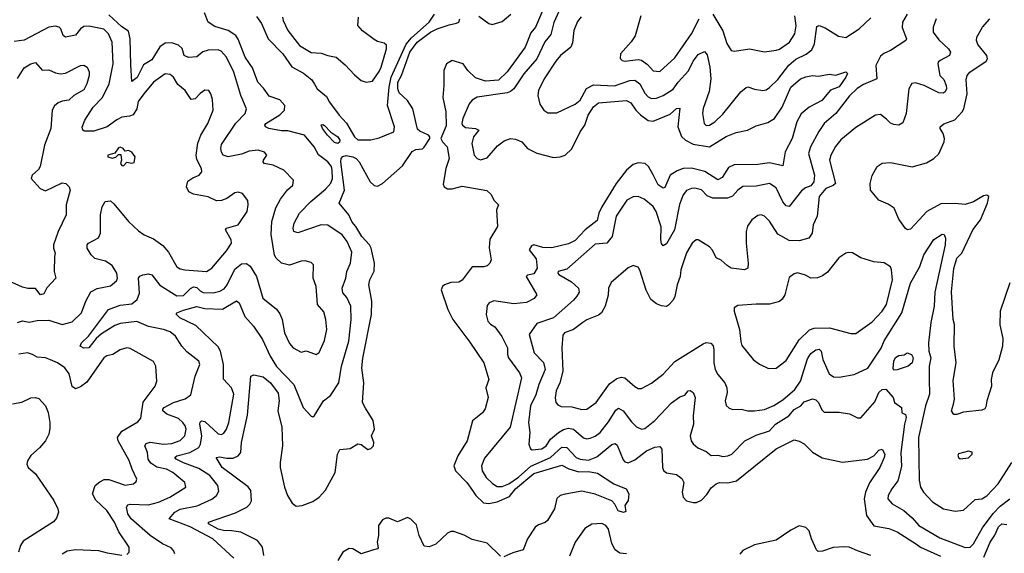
# Model space of a CAD drawing. Extents: x 1690054 to 1842981, y 782881 to 914114.
# Tile 111 of 256: x 1741869 to 1747800, y 806418 to 809631. Entities that reach past the tile are written whole.
import ezdxf

# ---------------------------------------------------------------- set-up
doc = ezdxf.new("R2010")
doc.units = 0

msp = doc.modelspace()

# ---------------------------------------------------------------- linework, layer by layer
at = {"layer": '0CON10XD'}
for points in [[(1745182.3, 809827.7), (1745086.8, 809613.2), (1745067.6, 809542.4), (1745032.2, 809497.8), (1744984.7, 809395), (1744904.8, 809305.2), (1744844.7, 809215), (1744825, 809197.8), (1744805, 809190.3), (1744625.4, 809164.6), (1744595, 809147.1), (1744576.8, 809123.2), (1744537.3, 809035), (1744532.7, 809005), (1744536.5, 808995), (1744555, 808981.6), (1744614.6, 808974.6), (1744634, 808965), (1744602.5, 808925), (1744592.9, 808885), (1744607.5, 808815), (1744625, 808794.2), (1744645, 808787.5), (1744685, 808798), (1744748, 808872), (1744787.8, 808902.2), (1744825, 808914.5), (1744855, 808910.5), (1744894.2, 808895), (1744928.1, 808855), (1744985, 808826.4), (1745085, 808800), (1745125, 808804.4), (1745154.5, 808815.5), (1745195, 808853.8), (1745244.4, 808955.6), (1745273.7, 808996.3), (1745293.8, 809055), (1745325, 809106.1), (1745355, 809130.9), (1745525, 809143.3), (1745549.5, 809129.5), (1745579.7, 809085), (1745607.6, 809057.6), (1745655, 809024), (1745685, 809018.9), (1745787.5, 809062.5), (1745825, 809096.9), (1745845, 809098.8), (1745834.2, 808985), (1745855, 808927.1), (1745878.8, 808905), (1745925, 808882.1), (1746025, 808865.8), (1746125, 808927.1), (1746185, 808950.8), (1746253.8, 808965), (1746305, 808992.5), (1746375, 809011.1), (1746414.8, 809035.2), (1746461.4, 809105), (1746515, 809224.2), (1746573.3, 809275), (1746605, 809287.5), (1746645, 809293.8), (1746681.7, 809291.7), (1746745, 809302), (1746785, 809296.2), (1746845, 809316.7), (1746856.1, 809306.1), (1746845.6, 809285), (1746805, 809226.7), (1746753.4, 809206.6), (1746701.5, 809145), (1746625, 809104.1), (1746576.3, 809063.7), (1746550.4, 809015), (1746521.2, 808915), (1746479.6, 808835), (1746465, 808751.2), (1746385, 808768.2), (1746315, 808759.3), (1746172.9, 808757.1), (1746139, 808741), (1746100.2, 808679.8), (1746075, 808667.1), (1745996.8, 808716.8), (1745915, 808736.6), (1745865, 808735.7), (1745828.6, 808721.4), (1745787.9, 808695), (1745755, 808620.8), (1745745, 808616.9), (1745715, 808636.7), (1745685, 808697.5), (1745657.6, 808747.6), (1745635.8, 808765), (1745595, 808769.6), (1745565, 808758.8), (1745525, 808724.7), (1745461.9, 808645), (1745375, 808504.5), (1745356.7, 808465), (1745348.4, 808421.6), (1745275, 808364.7), (1745215, 808302), (1745175, 808280.9), (1745075, 808256.9), (1745019.2, 808259.2), (1744965.8, 808274.2), (1744951.3, 808268.7), (1744938.6, 808245), (1744980.7, 808190.7), (1744987, 808135), (1744965, 808100), (1744926.9, 808093.1), (1744919.2, 808085), (1744984.4, 807975), (1744968.6, 807951.4), (1744922.1, 807927.9), (1744845, 807919.6), (1744725, 807938.8), (1744697.5, 807925), (1744685, 807910), (1744679.2, 807855), (1744689.5, 807815), (1744705, 807796.9), (1744731.1, 807781.1), (1744772.6, 807722.6), (1744807.5, 807655), (1744806.5, 807615), (1744812.9, 807595), (1744880, 807505), (1744890.9, 807475), (1744822.4, 807177.6), (1744668.9, 806991.1), (1744651.5, 806945), (1744655.5, 806915), (1744679.6, 806875), (1744717.3, 806837.3), (1744745, 806820.6), (1744775, 806820.2), (1744815, 806835.8), (1744873.6, 806876.3), (1744947.7, 806942.3), (1745066.2, 806993.8), (1745115, 807038.4), (1745135, 807056.2), (1745165, 807055.3), (1745220.9, 806995), (1745245, 806984.8), (1745295, 806978.1), (1745345, 806999.4), (1745435, 807073.2), (1745455, 807078.8), (1745468.5, 807068.5), (1745505, 806981.4), (1745515, 806969.4), (1745535, 806962.2), (1745575, 806980.8), (1745645.6, 807035), (1745695, 807057.1), (1745725, 807060), (1745736.9, 807045), (1745740.4, 806935), (1745746.1, 806916.1), (1745765, 806902.5), (1745825, 806891.5), (1745857.6, 806867.6), (1745869.5, 806845), (1745860, 806785), (1745865.8, 806755.8), (1745885, 806734), (1745925, 806723.8), (1745946.1, 806723.9), (1745975, 806738.1), (1746008.8, 806771.2), (1746035, 806811.8), (1746065, 806835.4), (1746085, 806844.1), (1746135, 806841.2), (1746186.2, 806853.8), (1746291.3, 806938.7)], [(1743159.3, 806389.3), (1743031.5, 806505), (1742895, 806577.9), (1742768.8, 806625), (1742803.4, 806665), (1742835, 806684.3), (1742937, 806703), (1743026.2, 806743.8), (1743053.6, 806765), (1743068.8, 806791.2), (1743062.1, 806825), (1743015, 806885.3), (1742948.7, 806928.7), (1742855, 806963.4), (1742811.9, 806985), (1742803.3, 806995), (1742815.7, 807005), (1742894.6, 807025.4), (1742947.2, 807055), (1742957.5, 807075), (1742966.7, 807125), (1742953.8, 807195), (1742955, 807207.5), (1742965, 807214.5), (1742985, 807211.2), (1743065, 807137.1), (1743085, 807133.3), (1743099.5, 807140.5), (1743115, 807164.2), (1743128.9, 807205), (1743159.6, 807375), (1743145.5, 807415), (1743096.1, 807466.1), (1743096.6, 807555), (1743078.8, 807635), (1743065, 807660), (1742930.3, 807790.3), (1742833.6, 807835), (1742811.8, 807858.2), (1742815.7, 807865), (1742855, 807881.3), (1742935, 807902.8), (1742985, 807891), (1743091.3, 807888.7), (1743175, 807937.3), (1743191.2, 807925), (1743225, 807843.1), (1743277.5, 807785), (1743331.2, 807705), (1743377.5, 807605), (1743415, 807543.1), (1743520.8, 807435), (1743577.1, 807295), (1743625, 807242.5), (1743635, 807240), (1743645, 807246.7), (1743699.2, 807335), (1743742, 807368), (1743791.2, 807445), (1743807.2, 807545), (1743852.2, 807695), (1743865.9, 807825), (1743864.1, 807905), (1743838.8, 807958.8), (1743816.1, 807986.1), (1743811.5, 808015), (1743832.9, 808075), (1743840, 808115), (1743862.1, 808165), (1743868.9, 808231.1), (1743841.2, 808295), (1743810.4, 808335), (1743725, 808394.5), (1743685, 808395.4), (1743545, 808347.3), (1743519.4, 808355), (1743516.4, 808376.4), (1743522, 808405), (1743555, 808465.6), (1743623.3, 808536.7), (1743710.4, 808609.6), (1743743.9, 808646.1), (1743754.1, 808675), (1743751, 808725), (1743746.2, 808746.2), (1743725.8, 808775.8), (1743668, 808818), (1743642.3, 808865), (1743585, 808935.5), (1743485, 808961.2), (1743445, 808961.2), (1743370, 808975), (1743349.2, 808985), (1743345.7, 808995), (1743350.6, 809005), (1743435, 809057.1), (1743464.4, 809085), (1743465.6, 809115), (1743435, 809147.7), (1743370.8, 809170.8), (1743338, 809218), (1743303.7, 809253.7), (1743271.5, 809341.5), (1743227.5, 809405), (1743184.2, 809514.2), (1743170, 809535), (1743125, 809564.8), (1743045, 809588.9), (1743003.3, 809615), (1742983, 809673)], [(1743295, 809650), (1743325, 809608.1), (1743365, 809516.2), (1743453.8, 809425), (1743507.6, 809347.6), (1743579.3, 809309.3), (1743629.2, 809269.2), (1743645, 809243.3), (1743661.1, 809215), (1743717.7, 809167.7), (1743735, 809133.5), (1743793.8, 809055), (1743838.4, 809008.4), (1743885.6, 808925.6), (1743905, 808907.6), (1743985, 808906.9), (1744035, 808919.3), (1744122.5, 808955), (1744127.3, 808985), (1744084.1, 809115), (1744093.8, 809225), (1744106, 809285), (1744196.7, 809483.3), (1744228.3, 809521.7), (1744335.3, 809615), (1744366.9, 809665)], [(1745019, 809685), (1744975, 809585.5), (1744948.2, 809551.8), (1744914.2, 809465), (1744805, 809317.3), (1744754, 809266), (1744675, 809259.6), (1744615, 809280.3), (1744568.4, 809325), (1744540, 809365), (1744475, 809384.3), (1744440.8, 809365), (1744423.3, 809325), (1744424.5, 809235.5), (1744418, 809162), (1744435.2, 809075.2), (1744438.6, 808991.4), (1744405.7, 808915), (1744415, 808895.9), (1744444.2, 808865), (1744456.6, 808795), (1744436, 808735), (1744420, 808640), (1744425, 808624), (1744445, 808613.1), (1744475, 808612.2), (1744535, 808629.1), (1744682.1, 808602.1), (1744708.7, 808578.7), (1744725, 808543.3), (1744752.5, 808515), (1744741.2, 808485), (1744746.9, 808385), (1744700.7, 808309.3), (1744697.2, 808257.2), (1744708.1, 808185), (1744700.8, 808165), (1744685, 808149.2), (1744665, 808143.1), (1744595, 808142), (1744535, 808062.2), (1744515, 808050), (1744465, 808047.5), (1744428.8, 808035), (1744415.8, 808025), (1744407.1, 808005), (1744448.2, 807885), (1744477.7, 807825), (1744579.8, 807689.8), (1744664.2, 807565), (1744694.2, 807465), (1744676.9, 807415), (1744690, 807355), (1744672.6, 807287.4), (1744656.3, 807263.7), (1744595.8, 807215), (1744563.6, 807095), (1744508.5, 807005), (1744484.5, 806945), (1744494.5, 806915), (1744563.1, 806843.1), (1744596.6, 806795), (1744615.8, 806765.8), (1744662.5, 806722.5), (1744695, 806718.4), (1744745, 806728.1), (1744820, 806760), (1744855.8, 806805), (1744965, 806897.5), (1745135, 806948.2), (1745176.9, 806926.9), (1745237.4, 806907.4), (1745295, 806910.6), (1745349.4, 806899.4), (1745448.5, 806835), (1745521.9, 806805), (1745539.1, 806775), (1745534, 806736), (1745513.9, 806705), (1745519.7, 806670.3), (1745505.8, 806664.2), (1745473.6, 806673.6), (1745453.5, 806713.5), (1745435, 806732.7), (1745335, 806774.7), (1745255, 806792), (1745154.2, 806774.2)], [(1742804.2, 806415), (1742795.8, 806435), (1742780.3, 806450.3), (1742730, 806475), (1742654, 806524), (1742541, 806625), (1742519.8, 806655), (1742511.8, 806695), (1742520.7, 806709.3), (1742535, 806713.6), (1742645, 806710), (1742705, 806725.4), (1742772.9, 806755), (1742870, 806815), (1742864, 806845), (1742792.1, 806905), (1742753.8, 806923.8), (1742695, 806937.1), (1742659.7, 806959.7), (1742642.4, 806985), (1742639, 807025), (1742622.3, 807065), (1742631.4, 807078.6), (1742655, 807086.2), (1742735.2, 807075.2), (1742785, 807079.7), (1742835, 807097.3), (1742864.6, 807125), (1742870.7, 807165), (1742865.9, 807185), (1742851.8, 807205), (1742825, 807228.9), (1742755, 807255.8), (1742731.6, 807275), (1742730.8, 807285), (1742738.8, 807295), (1742794.8, 807325.2), (1742865, 807347.3), (1742898.8, 807371.2), (1742925.3, 807484.7), (1742954.2, 807555), (1742947.5, 807575), (1742875, 807630.6), (1742845.3, 807665.3), (1742808.2, 807725), (1742775, 807752.1), (1742735, 807766.2), (1742645, 807782.7), (1742575, 807814.2), (1742475, 807802), (1742441.4, 807788.6), (1742361, 807739), (1742328.7, 807711.3), (1742285, 807655.6), (1742255, 807651.9), (1742233.8, 807665), (1742241.4, 807685), (1742283.6, 807725), (1742404.7, 807885.3), (1742475, 807911.6), (1742545, 807918.9), (1742576.7, 807945), (1742590.2, 807985), (1742585.3, 808075), (1742593.2, 808086.8), (1742611.5, 808095), (1742645, 808100.6), (1742665.2, 808095.2), (1742712.7, 808032.7), (1742815, 807967.7), (1742855, 807970.4), (1742896.9, 808013.1), (1742915, 808022.4), (1742935, 808017.5), (1742955, 807997.2), (1742975, 807987.8), (1743035, 807986.3), (1743075, 807995.9), (1743099.9, 808010.1), (1743119.4, 808035), (1743165, 808129.1), (1743205, 808160), (1743235, 808162.5), (1743257.1, 808147.1), (1743294.5, 808085), (1743334.1, 807954.1), (1743415, 807887.8), (1743435, 807860), (1743449.2, 807825), (1743464.7, 807744.7), (1743495, 807680), (1743515.8, 807655), (1743565, 807628), (1743595, 807637.5), (1743623.6, 807626.4), (1743655, 807614.3), (1743673.3, 807626.7), (1743705, 807700), (1743719.6, 807765), (1743713.8, 807825), (1743701.1, 807871.1), (1743662, 807915), (1743655.4, 808025), (1743636.9, 808075), (1743639.4, 808155), (1743625, 808169.4), (1743588.3, 808178.3), (1743565, 808176.4), (1743495, 808152.2), (1743445.7, 808165.7), (1743414.2, 808194.2), (1743403, 808213), (1743383.6, 808336.4), (1743387.7, 808415), (1743411.7, 808498.3), (1743439.5, 808550.5), (1743483, 808607), (1743514, 808635), (1743518.8, 808665), (1743460, 808725), (1743395, 808754.2), (1743342.5, 808765), (1743335.6, 808775), (1743337.5, 808785), (1743357.8, 808815), (1743343.1, 808833.1), (1743305, 808844.6), (1743251.4, 808838.6), (1743205, 808820.9), (1743125, 808805.6), (1743095, 808814.2), (1743083.8, 808833.8), (1743079.6, 808855), (1743085, 808878.6), (1743171.7, 809008.3), (1743226.9, 809065), (1743235.8, 809095), (1743200, 809175), (1743158.4, 809315), (1743115.3, 809405), (1743081.5, 809441.5), (1743065, 809449), (1743005, 809446.3), (1742972.7, 809437.3), (1742935, 809407.7), (1742885, 809402.5), (1742860, 809415), (1742846.7, 809456.7), (1742825, 809477.8), (1742785, 809491.2), (1742745, 809489.6), (1742713.3, 809466.7), (1742665, 809388.8), (1742615, 809359.4), (1742576.8, 809283.2), (1742545, 809258), (1742538.3, 809358.3), (1742535.2, 809515), (1742525, 809560.8), (1742485, 809587.5), (1742405, 809660)], [(1743339.4, 806405), (1743330.9, 806455), (1743301.2, 806495), (1743200.6, 806545), (1743143.9, 806553.9), (1743096, 806554), (1743065, 806562.4), (1743005.6, 806595), (1743007.1, 806605), (1743169, 806661), (1743236.7, 806695), (1743256.1, 806713.9), (1743265.6, 806734.4), (1743260.2, 806795), (1743245, 806818.9), (1743087.9, 806935), (1743052, 806995), (1743075, 806998.9), (1743115, 806990.3), (1743155, 806990.3), (1743185.8, 807004.2), (1743200.9, 807025), (1743205.3, 807085), (1743240.9, 807249.2), (1743261.2, 807485), (1743278.4, 807491.6), (1743335, 807479.4), (1743379.5, 807445), (1743425, 807382), (1743431.7, 807335), (1743424.2, 807275), (1743447.1, 807177.1), (1743451.8, 807065), (1743436.9, 806965), (1743438.5, 806935), (1743464.6, 806815), (1743482.5, 806765), (1743510.1, 806720.1), (1743535, 806701.2), (1743571.2, 806705), (1743635, 806728.7), (1743673.1, 806755), (1743711.8, 806798.2), (1743770, 806905), (1743783.8, 807015), (1743797.8, 807042.2), (1743860.3, 807049.7), (1743905, 807077.5), (1743925, 807072.9), (1743965, 807043.3), (1743985, 807048.1), (1744000.6, 807065), (1744001.5, 807085), (1743987.8, 807125), (1744005.6, 807165), (1743997.6, 807217.6), (1743951.1, 807291.1), (1743933.8, 807325), (1743942.3, 807445), (1743930.3, 807535), (1743935, 807593.3), (1743987.9, 807855), (1743989.6, 807935), (1743971.8, 808035), (1743979, 808065), (1744003.6, 808116.4), (1744005.2, 808165), (1743985.3, 808255), (1743975.7, 808275), (1743930.8, 808325), (1743894.6, 808384.6), (1743871.3, 808411.3), (1743851.9, 808455), (1743794, 808525), (1743825.6, 808605), (1743803.1, 808775), (1743805.1, 808794.9), (1743815, 808807.3), (1743835, 808812.3), (1743875, 808804.8), (1743895, 808794.7), (1743912.9, 808775), (1743979.1, 808655), (1744005, 808632.7), (1744025, 808628.5), (1744055, 808645.3), (1744175, 808751.3), (1744232.8, 808837.2), (1744255, 808849.5), (1744295, 808853.3), (1744305, 808862.5), (1744340, 808915), (1744339.5, 808925), (1744331.9, 808935), (1744278.7, 808958.7), (1744265, 808971.1), (1744237, 809095), (1744205, 809143.6), (1744155, 809190.3), (1744147.3, 809215), (1744147.1, 809255), (1744168.6, 809295), (1744219.4, 809435), (1744262.3, 809495), (1744343.1, 809555), (1744384.3, 809575.7), (1744455, 809600.2), (1744500.8, 809609.2), (1744513.8, 809616.2), (1744520.9, 809635)], [(1743451.6, 809645), (1743455.3, 809625), (1743483.1, 809565), (1743555, 809474.4), (1743625, 809432.9), (1743685, 809429.5), (1743725, 809414.5), (1743775.7, 809405.7), (1743829.7, 809359.7), (1743885, 809298.8), (1743926.7, 809265), (1743955, 809254), (1743995, 809260.8), (1744035, 809318.6), (1744045.7, 809344.3), (1744079.1, 809455), (1744077.7, 809477.7), (1744065, 809489.2), (1744025, 809499.2), (1744005, 809510.8), (1743933.2, 809563.2), (1743905.9, 809595.9), (1743909.4, 809645)], [(1744635, 809651.5), (1744695, 809608.1), (1744715, 809602.2), (1744775, 809620.5), (1744826.6, 809663.4)], [(1747215, 809663.9), (1747186.7, 809615), (1747184.4, 809584.4), (1747210, 809515), (1747206, 809505), (1747114.2, 809445.8), (1747073.3, 809426.7), (1747055, 809410.5), (1747025.4, 809355), (1747031.4, 809275), (1746951.4, 809241.4), (1746912.9, 809217.1), (1746867.8, 809172.2), (1746785.5, 809065), (1746715.6, 809005), (1746682, 808958), (1746632.7, 808865), (1746621.3, 808825), (1746655.8, 808695), (1746652.5, 808655), (1746635, 808630.4), (1746602.3, 808617.8), (1746579.1, 808600.9), (1746505, 808505.7), (1746485, 808509.4), (1746465, 808533.3), (1746425, 808618.2), (1746385, 808643.8), (1746305, 808627.9), (1746225, 808626.7), (1746195, 808604.3), (1746162.3, 808567.7), (1746132.9, 808557.1), (1746045, 808556.3), (1746010.5, 808570.5), (1745975, 808606.7), (1745935, 808615.5), (1745915, 808614.4), (1745885, 808601.5), (1745865, 808576), (1745842.7, 808517.3), (1745814.1, 808365), (1745765, 808281.4), (1745745, 808270), (1745735, 808284), (1745731.6, 808305), (1745732.5, 808382.5), (1745703.4, 808475), (1745685.4, 808505), (1745630.8, 808550.8), (1745595, 808565.5), (1745565, 808564.4), (1745526.7, 808543.3), (1745462.3, 808447.7), (1745436.9, 808325), (1745405, 808285.7), (1745335, 808278.8), (1745165, 808128.8), (1745112.5, 808115), (1745110, 808105), (1745116.1, 808096.1), (1745193.1, 808053.1), (1745234.5, 808015), (1745240, 807990), (1745224.2, 807965.8), (1745205, 807941.2), (1745085.3, 807834.7), (1744985, 807802.3), (1744938, 807735), (1744967.5, 807625), (1745025, 807566.4), (1745033.5, 807525), (1744996.4, 807435), (1744978.2, 807371.8), (1744945.9, 807305), (1744934.1, 807205), (1744941.6, 807145), (1744935.6, 807075), (1744945, 807046.7), (1744955, 807040.8), (1745015, 807046.7), (1745040, 807065), (1745066.2, 807105), (1745115, 807145.9), (1745145, 807163.6), (1745175, 807170.8), (1745205, 807164.6), (1745265, 807113.1), (1745285, 807106.9), (1745305, 807110.4), (1745335, 807122.5), (1745365, 807144.6), (1745415, 807208.5), (1745459.5, 807280.5), (1745475, 807292.2), (1745504.8, 807274.8), (1745555, 807208.9), (1745585, 807180), (1745615, 807165.5), (1745635, 807170), (1745695, 807217.1), (1745795, 807324.5), (1745845, 807358.9), (1745875, 807370.6), (1745895, 807395.8), (1745907, 807397), (1745925.8, 807385), (1745937.5, 807355), (1745925.3, 807245), (1745927.3, 807195), (1745907.5, 807125), (1745914.6, 807094.6), (1745926.2, 807076.2), (1745953.1, 807053.1), (1746005, 807030), (1746035, 807007.3), (1746075, 807008.1), (1746105, 807000), (1746135, 807003.6), (1746159.2, 807015), (1746237.5, 807095), (1746305, 807130), (1746385, 807154.6), (1746420.8, 807195), (1746502.7, 807245)], [(1745252, 809648), (1745229.6, 809620.4), (1745206.5, 809565), (1745198.4, 809491.6), (1745188.5, 809465), (1745125.6, 809415), (1745098.7, 809381.3), (1745028.5, 809275), (1744994.4, 809205), (1744989.2, 809175), (1745002.7, 809122.7), (1745025.6, 809085.6), (1745049.7, 809069.7), (1745105, 809069.4), (1745215, 809122.9), (1745245, 809146.7), (1745283, 809217), (1745325, 809238.5), (1745452.7, 809232.7), (1745545, 809264.7), (1745575, 809266.8), (1745604, 809245), (1745635, 809188.5), (1745655, 809165.4), (1745675, 809156.1), (1745705, 809158.4), (1745745, 809174.2), (1745805, 809213.1), (1745834.6, 809255), (1745897.2, 809322.8), (1745925, 809381.1), (1745955, 809421.5), (1745995, 809438.8), (1746009.6, 809419.6), (1746026.9, 809345), (1746031.2, 809275), (1746021.3, 809198.7), (1745985.6, 809095.6), (1745981.8, 809065), (1745991.4, 809005), (1746004.6, 808994.6), (1746025, 808996.5), (1746055.6, 809015), (1746105, 809061.1), (1746213.3, 809196.7), (1746245, 809222.5), (1746255, 809226), (1746295, 809211.9), (1746345, 809204.4), (1746365, 809208.1), (1746385, 809221.9), (1746435, 809270), (1746502.7, 809357.3), (1746545, 809392.6), (1746606.3, 809423.7), (1746641, 809449), (1746656.2, 809485), (1746671.1, 809588.9), (1746685, 809595.6), (1746721.1, 809581.1), (1746802, 809532), (1746845, 809523.1), (1746925, 809575.8), (1746995, 809641.9)], [(1747389.4, 809635), (1747371.5, 809585), (1747372.2, 809555), (1747405, 809508.9), (1747463.3, 809455), (1747475.5, 809435), (1747469.2, 809415), (1747413.8, 809385), (1747402, 809375), (1747400, 809365), (1747411.8, 809295), (1747435, 809271.1), (1747449.7, 809235), (1747451.8, 809215), (1747443.9, 809196.1), (1747432, 809188), (1747405, 809190.7), (1747317.1, 809235), (1747265, 809249.6), (1747242.7, 809247.3), (1747225.5, 809214.5), (1747209.6, 809065), (1747189.7, 809010.3), (1747165, 808995.8), (1747135, 809000.5), (1747115, 809008.5), (1747090.8, 809030.8), (1747055, 809058.9), (1747024.6, 809055.4), (1746905, 808980.8), (1746815, 808906.5), (1746783.2, 808866.8), (1746755.4, 808815), (1746746.8, 808785), (1746783.8, 808645), (1746768.2, 808631.8), (1746724.4, 808615), (1746685, 808565.7), (1746672.6, 808447.4), (1746648.9, 808395), (1746642.2, 808345), (1746622.5, 808315), (1746565, 808298.4), (1746505, 808301.8), (1746435, 808339.1), (1746385, 808417.1), (1746355, 808448.6), (1746335, 808455.6), (1746315, 808452.2), (1746278.6, 808425), (1746253.3, 808386.7), (1746245.5, 808355), (1746244.6, 808285), (1746257.9, 808165), (1746254.4, 808135.6), (1746235.6, 808124.4), (1746155, 808135.5), (1746130, 808150), (1746095, 808183.5), (1746065, 808197.8), (1746043.2, 808243.2), (1746025, 808263.6), (1745955.5, 808305.5), (1745943.3, 808305), (1745918.9, 808285), (1745885, 808226.2), (1745851.8, 808125), (1745847.1, 808085), (1745829.6, 808035), (1745815.4, 807965), (1745805, 807942.5), (1745777.9, 807912.1), (1745765, 807904.5), (1745735, 807908.2), (1745705, 807919.5), (1745670.6, 807945), (1745642.4, 808002.4), (1745605, 808123.3), (1745595, 808140), (1745565, 808151.2), (1745535, 808136.2), (1745431.1, 808048.9), (1745415.7, 808015), (1745413, 807973), (1745395.5, 807905), (1745373.4, 807866.6), (1745355, 807852.2), (1745285.5, 807824.5), (1745262.1, 807807.9)], [(1745610, 809655), (1745576.8, 809533.2), (1745553.1, 809496.9), (1745488.8, 809425), (1745486.1, 809396.1), (1745497.5, 809385), (1745515, 809380.8), (1745595, 809390.4), (1745615, 809387.5), (1745651.5, 809361.5), (1745685, 809322.2), (1745725, 809318.9), (1745815, 809401.5), (1745915, 809546.5), (1745962.5, 809635)], [(1746044.1, 809664.1), (1746104.2, 809564.2), (1746128, 809488), (1746155.6, 809445.6), (1746175, 809441.4), (1746265.5, 809455.5), (1746355, 809437.8), (1746425, 809446.5), (1746445, 809453.5), (1746505.6, 809495), (1746538.5, 809545), (1746546.4, 809593.6), (1746539.1, 809655)], [(1747494.2, 807315), (1747499.2, 807345), (1747492.8, 807457.2), (1747509.5, 807565), (1747498.1, 807665), (1747500.4, 807795), (1747492.7, 807825), (1747482.6, 807992.6), (1747495, 808133.3), (1747513.4, 808195), (1747544.7, 808225), (1747610.9, 808365), (1747656.2, 808425), (1747699.4, 808525), (1747706, 808566), (1747695, 808573.3), (1747675, 808569.2), (1747615.3, 808534.7), (1747565, 808517.7), (1747504.6, 808524.6), (1747418.6, 808521.4), (1747334.2, 808475), (1747287.5, 808425), (1747235, 808370), (1747216.4, 808366.4), (1747205, 808373.3), (1747165, 808430), (1747136, 808495), (1747099.8, 808519.8), (1747045, 808543.3), (1746994.4, 808605), (1746991.4, 808645), (1747005, 808692.5), (1747035, 808746.7), (1747065, 808766.2), (1747115, 808770), (1747245.7, 808745.7), (1747330.4, 808769.6), (1747375, 808794.4), (1747405, 808823.3), (1747437.3, 808895), (1747440, 808915), (1747432.5, 808945), (1747413.1, 808975), (1747414.5, 808985.5), (1747435, 809002.9), (1747502, 809028), (1747547.1, 809075), (1747556.8, 809095), (1747575.3, 809185), (1747571.2, 809268.8), (1747575.6, 809295), (1747592.9, 809315), (1747689.9, 809380.1), (1747698.5, 809395), (1747695.4, 809415), (1747640.5, 809480.5), (1747632.2, 809505), (1747634.3, 809525), (1747669.5, 809585), (1747713.1, 809635)], [(1741855, 807808), (1741885, 807816.8), (1741925, 807810.4), (1741975, 807820), (1742045, 807821.3), (1742125, 807795.8), (1742185, 807810.5), (1742240.5, 807865), (1742266.4, 807935), (1742297.3, 807992.7), (1742335, 808012.7), (1742415, 808028.9), (1742452.4, 808057.6), (1742458.1, 808075), (1742453.1, 808105), (1742425, 808151.4), (1742385, 808176.2), (1742322.3, 808192.2), (1742299.1, 808215), (1742274.4, 808255), (1742274.4, 808275), (1742282.9, 808285), (1742342.6, 808317.4), (1742355.5, 808345), (1742356.2, 808455), (1742366.4, 808503.6), (1742384.5, 808535.5), (1742415, 808539.4), (1742435, 808522.9), (1742524.6, 808415), (1742585, 808359.3), (1742618.6, 808335), (1742675, 808311.5), (1742730.4, 808270.4), (1742765, 808230), (1742815, 808142.5), (1742835, 808130.5), (1742863.9, 808123.9), (1742995, 808115.4), (1743026.5, 808135), (1743115, 808239.5), (1743144.6, 808285), (1743142.5, 808305), (1743108.6, 808365), (1743113.8, 808375), (1743184.6, 808395.4), (1743240, 808475), (1743245.6, 808515), (1743242.4, 808542.4), (1743210, 808585), (1743185, 808592), (1743165, 808588), (1743116.2, 808555), (1743085, 808542.2), (1743055, 808540.5), (1743004, 808564), (1742915, 808580), (1742888.6, 808595), (1742874.5, 808624.5), (1742882.2, 808657.8), (1742911.4, 808678.6), (1742950.4, 808695), (1742966.5, 808715), (1742963.1, 808735), (1742935, 808788), (1742931.6, 808815), (1742942, 808888), (1742960.5, 808935), (1743002.5, 809005), (1743034.2, 809085), (1743030, 809150), (1743021.2, 809185), (1743007.5, 809205), (1742985, 809206), (1742955, 809185.7), (1742925, 809154.2), (1742901.2, 809151.2), (1742865, 809204), (1742821.3, 809241.3), (1742795, 809285.6), (1742775, 809300.4), (1742745, 809304.5), (1742675, 809254.5), (1742617.3, 809185), (1742582.3, 809137.7), (1742573.6, 809095), (1742552.1, 809057.9), (1742530.9, 809049.1), (1742485, 809043.8), (1742455, 809028.2), (1742395, 808986.4), (1742315, 808960.5), (1742259.1, 808959.1), (1742250, 808965), (1742244.3, 808984.3), (1742260.9, 809025), (1742311.8, 809105), (1742367.1, 809162.9), (1742408.5, 809245), (1742431.6, 809365), (1742426.2, 809495), (1742404.6, 809545), (1742375, 809574.6), (1742285, 809592.5), (1742255, 809589.5), (1742235, 809575.6), (1742205, 809537.9), (1742145, 809524.7), (1742130.4, 809535), (1742116.2, 809575), (1742105.9, 809585.9), (1742085, 809591.2), (1742045, 809586.5), (1741895, 809506.9), (1741835, 809500)], [(1741855, 809277.5), (1741895, 809341.4), (1741935, 809365.5), (1741965, 809372.5), (1742005, 809327.5), (1742045, 809329.5), (1742085, 809311.1), (1742115, 809305.5), (1742145, 809309.5), (1742235, 809354), (1742255, 809356.7), (1742276, 809345), (1742286.4, 809316.4), (1742286.4, 809295), (1742273.1, 809245), (1742255, 809207.8), (1742194, 809175), (1742165, 809146.7), (1742125, 809141.1), (1742100.5, 809130.5), (1742078.1, 809111.9), (1742064.6, 809085), (1742056.9, 808975), (1742018, 808875), (1741992.3, 808747.7), (1741981.2, 808728.8), (1741943.3, 808695), (1741938.8, 808675), (1741992.5, 808615), (1742025, 808600), (1742125, 808648.8), (1742147.5, 808645), (1742166.7, 808625), (1742173.8, 808605), (1742148.8, 808515), (1742149.2, 808455), (1742100.9, 808355), (1742072.9, 808275), (1742072.5, 808255), (1742083.1, 808225), (1742077.8, 808205), (1742077.5, 808115), (1742085.8, 808074.2), (1742033.2, 808016.8), (1742015, 807980.6), (1741995, 807974.6), (1741965, 808012), (1741917.4, 808012.6), (1741885, 808020.7), (1741715, 808096.2)], [(1743785, 808884.8), (1743765, 808891.2), (1743722.2, 808935), (1743692.7, 808975), (1743685, 808997.5), (1743695, 809000), (1743705, 808994.4), (1743743.9, 808953.9), (1743785, 808924.6), (1743796.5, 808905), (1743795.8, 808894.2), (1743785, 808884.8)], [(1742495, 808751.2), (1742515, 808772.5), (1742545, 808766.7), (1742558.3, 808771.7), (1742564, 808805), (1742545, 808833.3), (1742525, 808842.5), (1742505, 808840), (1742492.5, 808855), (1742475, 808863.3), (1742465, 808860), (1742442.5, 808827.5), (1742400, 808815), (1742400, 808805), (1742425, 808797.5), (1742447, 808803), (1742465, 808820), (1742478.3, 808818.3), (1742482.5, 808785), (1742476.7, 808765), (1742485, 808752), (1742495, 808751.2)], [(1745262.1, 807807.9), (1745205, 807766.2), (1745150.8, 807745), (1745139.8, 807730.2), (1745134.6, 807655), (1745140.3, 807515), (1745123.2, 807445), (1745100.7, 807395), (1745094.4, 807354.4), (1745098.8, 807325), (1745110.9, 807310.9), (1745131.3, 807301.3), (1745195, 807300.5), (1745255, 807283.8), (1745285, 807285.6), (1745341.9, 807325), (1745422.1, 807437.9), (1745465, 807470.5), (1745495, 807478.5), (1745515, 807474.5), (1745575, 807421.9), (1745595, 807410.8), (1745615, 807410.8), (1745675, 807442.5), (1745745, 807495.6), (1745815, 807572.5), (1745985, 807678.8), (1746005, 807687.3), (1746032.4, 807682.4), (1746047.2, 807667.2), (1746050.9, 807645), (1746050.4, 807565), (1746057.9, 807525), (1746074.4, 807495), (1746116.9, 807445), (1746129.5, 807415), (1746130.6, 807385), (1746118, 807335), (1746125, 807307.5), (1746142, 807292), (1746164.4, 807284.4), (1746215, 807285.6), (1746255, 807275.5), (1746295, 807276.4), (1746355, 807283.8), (1746412.6, 807307.4), (1746465, 807341.1), (1746537.8, 807405), (1746572.1, 807455), (1746615, 807589.5), (1746635, 807620.8), (1746665, 807643.6), (1746685, 807646.2), (1746696.9, 807635), (1746706.7, 807585), (1746745, 807498.6), (1746771.1, 807481.1), (1746805, 807479.2), (1746895, 807493.8), (1746978.5, 807531.5), (1747057.3, 807652.7), (1747077.1, 807697.1), (1747183.3, 807865), (1747235.2, 808045), (1747291.8, 808145), (1747314.6, 808215), (1747375, 808306.7), (1747425, 808339.2), (1747436.8, 808336.8), (1747445.4, 808315.4), (1747444, 808275), (1747380.7, 807989.3), (1747377.6, 807905), (1747358.1, 807808.1), (1747343.8, 807685), (1747345.8, 807635), (1747357.3, 807595), (1747346.6, 807545), (1747348.1, 807465), (1747349.6, 807375), (1747325.9, 807305), (1747283.3, 807115), (1747288, 806858), (1747295.5, 806815), (1747313.1, 806785), (1747367.1, 806727.1), (1747433.8, 806685), (1747505, 806670.6), (1747555, 806677.5), (1747625, 806741.2), (1747665, 806746.2), (1747695, 806763.8), (1747762.5, 806835), (1747844.5, 806965)], [(1746379.7, 807529.7), (1746425, 807533.1), (1746485, 807578.6), (1746565, 807703.3), (1746627.3, 807762.7), (1746655, 807773.1), (1746746.1, 807776.1), (1746875, 807741.5), (1746905, 807742.2), (1747005, 807811.1), (1747065, 807875.7), (1747090.9, 807915), (1747126.9, 808065), (1747121.2, 808125), (1747113.6, 808143.6), (1747077.3, 808167.3), (1747015, 808172.5), (1746935, 808196.9), (1746885, 808227.5), (1746861.1, 808228.9), (1746844.5, 808225.5), (1746802.5, 808197.5), (1746735, 808110), (1746705, 808089.1), (1746675, 808076.4), (1746635, 808074.2), (1746601.5, 808091.5), (1746553.9, 808106.1), (1746535, 808100), (1746505, 808077.5), (1746477.5, 807975), (1746461.9, 807948.1), (1746445, 807934.5), (1746385, 807917.3), (1746305, 807918.5), (1746195, 807910), (1746173.6, 807896.4), (1746173.3, 807875), (1746205.6, 807765), (1746212.1, 807692.1), (1746219.7, 807669.7), (1746288, 807585), (1746325, 807557.1), (1746379.7, 807529.7)], [(1747833.6, 808046.3), (1747774.7, 807875.3), (1747773.4, 807793.4), (1747790.5, 807710.5), (1747788.2, 807665), (1747767.4, 807582.6), (1747728.8, 807505), (1747720, 807465), (1747722.9, 807425), (1747694.2, 807335), (1747689.5, 807300.5), (1747682, 807288), (1747665, 807279.2), (1747555, 807268), (1747515, 807253.3), (1747495, 807253.3), (1747481.2, 807275), (1747494.2, 807315)], [(1742515, 806410), (1742529.2, 806425), (1742529.2, 806455), (1742466, 806546), (1742440, 806605), (1742394.5, 806675), (1742328.3, 806738.3), (1742307.9, 806775), (1742324.2, 806825), (1742351.5, 806848.5), (1742378.3, 806861.7), (1742405, 806862.8), (1742505, 806828.1), (1742555, 806835.8), (1742570.9, 806849.1), (1742574.3, 806865), (1742545.4, 806925), (1742527.4, 806977.4), (1742461.3, 807095), (1742458.9, 807115), (1742485, 807153.6), (1742580.2, 807209.8), (1742598.9, 807231.1), (1742611.9, 807328.1), (1742684.3, 807425), (1742695.5, 807454.5), (1742689.5, 807545), (1742675, 807572.5), (1742535, 807651.8), (1742515, 807654.6), (1742475, 807642.7), (1742430.8, 807615), (1742393.2, 807606.8), (1742375, 807595.4), (1742272.7, 807447.3), (1742235, 807420.5), (1742205, 807408.6), (1742185, 807421.2), (1742167.6, 807497.6), (1742140, 807535), (1742095.6, 807565), (1742055, 807583.1), (1742024, 807594), (1741975, 807598.9), (1741945.6, 807615), (1741915, 807625.4), (1741864.1, 807615.9)], [(1747135, 807520), (1747130.5, 807530.5), (1747134.6, 807574.6), (1747145, 807597.3), (1747165, 807608.9), (1747197.6, 807612.4), (1747215, 807623.8), (1747240, 807615), (1747250, 807595), (1747245, 807563.8), (1747220, 807545), (1747155, 807522.9), (1747135, 807520)], [(1741825, 807316.7), (1741881.5, 807328.5), (1741935, 807354.2), (1741965, 807356), (1741985, 807350), (1742024.2, 807305), (1742039.4, 807265), (1742050.9, 807205), (1742050.9, 807169.1), (1742044.2, 807135), (1742024.6, 807095.4), (1741987.3, 807052.7), (1741935, 807007.5), (1741915.5, 806974.5), (1741912.2, 806955), (1741920, 806935), (1741965, 806897.1), (1742074.4, 806735), (1742098.6, 806685), (1742102, 806665), (1742090.3, 806629.7), (1742072.8, 806607.2), (1741890.2, 806489.8), (1741872.9, 806465), (1741861.4, 806425)], [(1746502.7, 807245), (1746535, 807284.2), (1746574, 807306), (1746595, 807329.1), (1746645, 807348.6), (1746665, 807341.4), (1746680.6, 807325), (1746700.8, 807280.8), (1746715, 807268.1), (1746805, 807268), (1746867.9, 807257.9), (1746915, 807234), (1746935, 807234), (1747020.8, 807329.2), (1747045, 807385.7), (1747065, 807404), (1747085.8, 807405.8), (1747130, 807355), (1747138, 807325), (1747180, 807295), (1747183, 807263), (1747205, 807253.3), (1747209.1, 807235), (1747198.9, 807195), (1747177.1, 807025), (1747180.5, 806939.5), (1747159.5, 806855), (1747122.5, 806805), (1747100.9, 806765), (1747098.5, 806745), (1747125, 806716.4), (1747195, 806676.2), (1747245, 806632.1), (1747285, 806585.4), (1747410.9, 806510.8), (1747565, 806452.9), (1747595, 806455.5), (1747615, 806475.6), (1747668.6, 806571.4), (1747732.8, 806657.2), (1747775, 806702), (1747833.1, 806745)], [(1746291.3, 806938.7), (1746425, 807047.7), (1746535, 807100), (1746565, 807093.3), (1746595, 807077.3), (1746645, 807026.9), (1746702.1, 806992.1), (1746825, 806965.6), (1746975, 806983.6), (1747014.2, 807005), (1747045, 807038), (1747065, 807044), (1747080.9, 807015), (1747077.3, 806995), (1747050, 806935), (1746988.5, 806841.5), (1746964.7, 806785), (1746956.7, 806745), (1746970, 806645), (1747015, 806582.8), (1747105, 806566.8), (1747155, 806547.5), (1747271.9, 806471.9), (1747294.8, 806454.8), (1747415, 806400.4)], [(1747535, 806987.5), (1747585, 806992.5), (1747606.7, 807015), (1747606, 807026), (1747585, 807033.3), (1747525, 807017.5), (1747520.7, 807009.3), (1747523.9, 806993.9), (1747535, 806987.5)], [(1745154.2, 806774.2), (1745124.5, 806765.5), (1745105, 806746.7), (1745091.2, 806685), (1745048, 806615), (1745035, 806602.5), (1744995, 806589.4), (1744974.4, 806575), (1744928.2, 806505), (1744901.7, 806438.3), (1744839.4, 806420.6), (1744785, 806395.5)], [(1744765, 806400.6), (1744685, 806479.7), (1744595, 806501.1), (1744546.9, 806526.9), (1744485, 806549.6), (1744465, 806548.8), (1744445, 806538.5), (1744375, 806471.9), (1744335, 806456), (1744305, 806460), (1744276.2, 806525), (1744259.1, 806589.1), (1744225, 806624.2), (1744205, 806632.5), (1744145, 806608), (1744091.7, 806628.3), (1744075, 806628.9), (1744055, 806618.6), (1744030, 806585), (1744029.6, 806525), (1744022.5, 806485), (1744028.5, 806451.5), (1744025, 806444.6), (1743993.2, 806436.8), (1743925, 806414.6), (1743875, 806445.5), (1743852.8, 806447.2), (1743815.7, 806425), (1743784.5, 806375)], [(1745525, 806413.8), (1745485, 806417.9), (1745455, 806438.9), (1745435, 806476.2), (1745415, 806563.8), (1745400, 806585), (1745375, 806597.8), (1745316.2, 806593.8), (1745272.9, 806567.1), (1745215, 806484.2), (1745179.8, 806400.2)], [(1746995, 806404.1), (1746915, 806432.5), (1746865, 806454.7), (1746835, 806457.6), (1746768.1, 806451.9), (1746705, 806430.4), (1746679.5, 806429.5), (1746668.7, 806438.7), (1746638.8, 806505), (1746625, 806553.3), (1746605, 806573.5), (1746565, 806582.3), (1746515, 806558), (1746425, 806497.4), (1746295, 806468.3), (1746224.5, 806435.5), (1746206.7, 806413.3)], [(1747676.4, 806393.6), (1747715, 806485.5), (1747743.3, 806526.7), (1747765, 806576.4), (1747785, 806594.5), (1747815, 806590.5)], [(1742123.8, 806415), (1742155, 806433.1), (1742205, 806440.4), (1742344.5, 806434.5), (1742395, 806420), (1742485, 806405.7)]]:
    msp.add_lwpolyline(points, dxfattribs=at)

doc.saveas('drawing.dxf')
